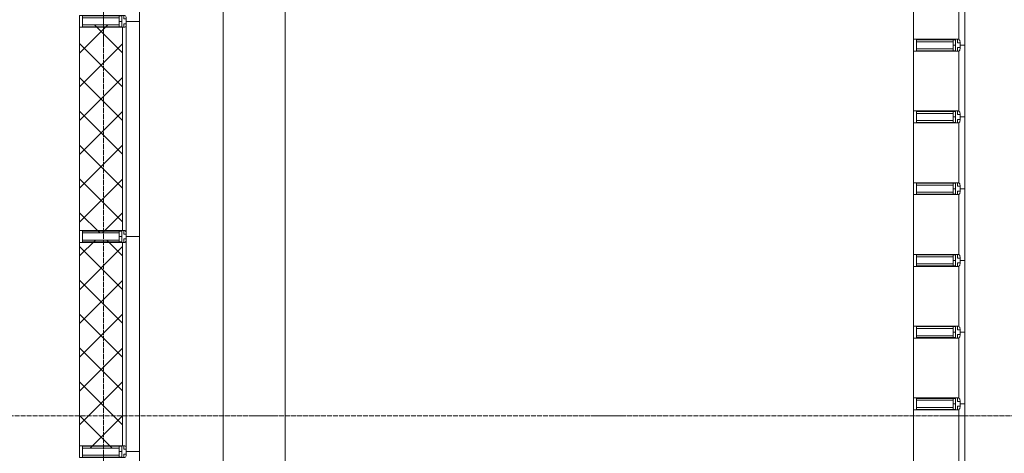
# Model space of a CAD drawing. Header units: millimetres. Extents: x 5617 to 112254, y 7718 to 133720.
# Tile 51 of 82: x 76451 to 80566, y 70643 to 72457. Entities that reach past the tile are written whole.
import ezdxf

# ---------------------------------------------------------------- set-up
doc = ezdxf.new("R2010")
doc.units = ezdxf.units.MM
doc.linetypes.add('ADSK_Линия сетки', pattern=[25, 20, -2.5, 0, -2.5])
doc.linetypes.add('Линия сетки', pattern=[25, 20, -2.5, 0, -2.5])
for name, color, linetype, lineweight in [('Импосты витража', 7, 'Continuous', 18), ('Оси', 7, 'Continuous', 9), ('Панели витража', 7, 'Continuous', 18), ('Перекрытия', 7, 'Continuous', 18), ('Стены разрез', 7, 'Continuous', 40), ('Стены штриховка', 7, 'Continuous', 40), ('Элементы узлов', 7, 'Continuous', 18)]:
    doc.layers.add(name, color=color, linetype=linetype, lineweight=lineweight)
pattern_1 = [(45, (0, 0), (-70.71068, 70.71068), []), (135, (0, 0), (-70.71068, -70.71068), [])]

# ---------------------------------------------------------------- blocks, each defined once
blk = doc.blocks.new('System Panel - A_PAN_Стемалит_25 mm-6785929-МКСС_LB01_-7_650__Кабельные конструкции_Лотки_2')
at = {"layer": 'Панели витража', "color": 253, "lineweight": 5, "true_color": 0xaaaaaa}
for p, q in [((150, 0), (-150, 0)), ((-150, 0), (-150, -20)), ((150, -20), (150, 0)), ((-125, -25), (125, -25))]:
    blk.add_line(p, q, dxfattribs=at)
blk = doc.blocks.new('Rectangular Mullion - R_InvisibleFrame_50Wx250H ДЛЯ 25 ММ-6446395-МКСС_LB01_-7_650__Кабельные конструкции_Лотки_2')
at = {"layer": 'Импосты витража', "color": 253, "lineweight": 5, "true_color": 0xaaaaaa}
blk.add_line((100535, 76275), (100535, 76525), dxfattribs=at)
blk = doc.blocks.new('Rectangular Mullion - 50Wx250H-3927046-МКСС_LB01_-7_650__Кабельные конструкции_Лотки_2')
at = {"layer": 'Элементы узлов', "color": 253, "lineweight": 5, "true_color": 0xaaaaaa}
for p, q in [((0, 250), (-25, 250)), ((-25, 250), (-25, 237.3)), ((-25, 65.2), (-25, 250)), ((-25, 250), (0, 250)), ((25, 250), (0, 250)), ((25, 250), (0, 250)), ((25, 237.3), (25, 250)), ((25, 65.2), (25, 250)), ((-23, 237.3), (0, 237.3)), ((-23, 237.3), (0, 237.3)), ((-23, 237.3), (-23, 73.6)), ((0, 237.3), (-14.9, 237.3)), ((-14.9, 237.3), (-14.9, 84)), ((-14.9, 84), (-14.9, 237.3)), ((14.9, 237.3), (0, 237.3)), ((0, 237.3), (23, 237.3)), ((23, 237.3), (0, 237.3)), ((14.9, 84), (14.9, 237.3)), ((14.9, 84), (14.9, 237.3)), ((23, 237.3), (23, 73.6)), ((0, 84), (-23, 84)), ((-23, 84), (-23, 73.6)), ((0, 84), (-23, 84)), ((-14.9, 84), (0, 84)), ((0, 84), (14.9, 84)), ((23, 84), (0, 84)), ((0, 84), (0, 73.6)), ((0, 84), (23, 84)), ((0, 73.6), (0, 84)), ((23, 73.6), (23, 84)), ((-25, 73.6), (-25, 65.2)), ((-25, 65.2), (-25, 60.2)), ((-10, 65.2), (-25, 65.2)), ((-25, 65.2), (-25, 60.2)), ((-25, 65.2), (-10, 65.2)), ((-10, 65.2), (-25, 65.2)), ((-23, 73.6), (0, 73.6)), ((0, 73.6), (-23, 73.6)), ((-0.5, 73.6), (-23, 73.6)), ((-10, 55), (-14, 55)), ((-14, 55), (-10, 55)), ((-10, 55), (-10, 65.2)), ((-10, 65.2), (-10, 55)), ((-10, 55), (-10, 65.2)), ((-10, 55), (0, 55)), ((0, 55), (-10, 55)), ((0, 73.6), (23, 73.6)), ((23, 73.6), (0, 73.6)), ((0, 55), (10, 55)), ((0, 55), (10, 55)), ((0.5, 73.6), (23, 73.6)), ((10, 65.2), (10, 55)), ((25, 65.2), (10, 65.2)), ((10, 55), (10, 65.2)), ((10, 65.2), (25, 65.2)), ((10, 65.2), (25, 65.2)), ((10, 55), (10, 65.2)), ((10, 55), (14, 55)), ((10, 55), (14, 55)), ((25, 65.2), (25, 73.6)), ((25, 65.2), (25, 60.2)), ((25, 60.2), (25, 65.2))]:
    blk.add_line(p, q, dxfattribs=at)
for centre, start, end in [((-14, 69.1), 218.9723, 270), ((-14, 69.1), 218.9723, 270), ((-14, 69.1), 218.9723, 270), ((14, 69.1), 270, 321.0277), ((14, 69.1), 270, 321.0277), ((14, 69.1), 270, 321.0277)]:
    blk.add_arc(centre, 14.1, start, end, dxfattribs=at)
blk = doc.blocks.new('Rectangular Mullion - R_InvisibleFrame_50Wx250H ДЛЯ 25 ММ-6785932-МКСС_LB01_-7_650__Кабельные конструкции_Лотки_2')
at = {"layer": 'Импосты витража', "color": 253, "lineweight": 5, "true_color": 0xaaaaaa}
for p, q in [((-50, 202.3), (-50, 38.6)), ((0, 38.6), (0, 202.3))]:
    blk.add_line(p, q, dxfattribs=at)
blk = doc.blocks.new('System Panel - A_PAN_Стемалит_25 mm-6785947-МКСС_LB01_-7_650__Кабельные конструкции_Лотки_2')
at = {"layer": 'Панели витража', "color": 253, "lineweight": 5, "true_color": 0xaaaaaa}
for p, q in [((150, 0), (-150, 0)), ((-150, 0), (-150, -20)), ((-125, -25), (125, -25)), ((150, -20), (150, 0))]:
    blk.add_line(p, q, dxfattribs=at)
blk = doc.blocks.new('Rectangular Mullion - R_InvisibleFrame_50Wx250H ДЛЯ 25 ММ-6785950-МКСС_LB01_-7_650__Кабельные конструкции_Лотки_2')
at = {"layer": 'Импосты витража', "color": 253, "lineweight": 5, "true_color": 0xaaaaaa}
for p, q in [((-50, 202.3), (-50, 38.6)), ((0, 38.6), (0, 202.3))]:
    blk.add_line(p, q, dxfattribs=at)
blk = doc.blocks.new('System Panel - A_PAN_Стемалит_25 mm-6785958-МКСС_LB01_-7_650__Кабельные конструкции_Лотки_2')
at = {"layer": 'Панели витража', "color": 253, "lineweight": 5, "true_color": 0xaaaaaa}
for p, q in [((150, 0), (-150, 0)), ((-150, 0), (-150, -20)), ((150, -20), (150, 0)), ((-125, -25), (125, -25))]:
    blk.add_line(p, q, dxfattribs=at)
blk = doc.blocks.new('Rectangular Mullion - R_InvisibleFrame_50Wx250H ДЛЯ 25 ММ-6785961-МКСС_LB01_-7_650__Кабельные конструкции_Лотки_2')
at = {"layer": 'Импосты витража', "color": 253, "lineweight": 5, "true_color": 0xaaaaaa}
for p, q in [((-50, 202.3), (-50, 38.6)), ((0, 38.6), (0, 202.3))]:
    blk.add_line(p, q, dxfattribs=at)
blk = doc.blocks.new('Rectangular Mullion - R_InvisibleFrame_50Wx250H-6493942-МКСС_LB01_-7_650__Кабельные конструкции_Лотки_2')
at = {"layer": 'Импосты витража', "color": 253, "lineweight": 5, "true_color": 0xaaaaaa}
for p, q in [((-25, 73.6), (-25, 237.3)), ((25, 237.3), (25, 73.6))]:
    blk.add_line(p, q, dxfattribs=at)
blk = doc.blocks.new('135_SLK_K3_AR_FCD_rvt-1-МКСС_LB01_-7_650__Кабельные конструкции_Лотки_2')
at = {"layer": 'Стены разрез', "lineweight": 5, "true_color": 0xaaaaaa}
h = blk.add_hatch(dxfattribs=at)
h.set_pattern_fill('FP_15', color=253, style=0, pattern_type=2)
h.set_pattern_definition(pattern_1)
h.paths.add_polyline_path([(97062.7, 71564.9), (97216, 71564.9), (97216, 71573), (97226.4, 71573), (97226.4, 71575), (97230, 71575), (97230, 72425), (97226.4, 72425), (97226.4, 72427), (97216, 72427), (97216, 72435.1), (97062.7, 72435.1), (97062.7, 72425), (97050, 72425), (97050, 71575), (97062.7, 71575), (97062.7, 71567)])
h = blk.add_hatch(dxfattribs=at)
h.set_pattern_fill('FP_15', color=253, style=0, pattern_type=2)
h.set_pattern_definition(pattern_1)
h.paths.add_polyline_path([(97216, 70664.9), (97216, 70673), (97226.4, 70673), (97226.4, 70675), (97230, 70675), (97230, 71525), (97226.4, 71525), (97226.4, 71527), (97216, 71527), (97216, 71535.1), (97062.7, 71535.1), (97062.7, 71525), (97050, 71525), (97050, 70675), (97062.7, 70675), (97062.7, 70664.9), (97114.1, 70664.9)])
at = {"layer": 'Перекрытия', "color": 253, "lineweight": 5, "true_color": 0xaaaaaa}
for p, q in [((97650, 68318.3), (97650, 76850)), ((97910, 69133.7), (97910, 76850))]:
    blk.add_line(p, q, dxfattribs=at)
at = {"layer": 'Стены разрез', "color": 253, "lineweight": 9, "true_color": 0xaaaaaa}
for p, q in [((97300, 72450), (97300, 73350)), ((97050, 72425), (97050, 71575)), ((97245, 72450), (97300, 72450)), ((97300, 72450), (97245, 72450)), ((97300, 71550), (97300, 72450)), ((97050, 71525), (97050, 70675)), ((97245, 71550), (97300, 71550)), ((97300, 71550), (97245, 71550)), ((97300, 70650), (97300, 71550)), ((97245, 70650), (97300, 70650)), ((97300, 70650), (97245, 70650)), ((97300, 69475), (97300, 70650))]:
    blk.add_line(p, q, dxfattribs=at)
at = {"layer": 'Стены штриховка', "color": 253, "lineweight": 9, "true_color": 0xaaaaaa}
for p, q in [((97230, 71575), (97230, 72425)), ((97245, 71564), (97245, 72436)), ((97230, 70675), (97230, 71525)), ((97245, 70664), (97245, 71536))]:
    blk.add_line(p, q, dxfattribs=at)
at = {"layer": 'Импосты витража', "color": 253, "lineweight": 5, "true_color": 0xaaaaaa}
for p in [(0, -3900), (0, -4200), (0, -4500), (0, -4800), (0, -5100), (0, -5400), (0, -5700)]:
    blk.add_blockref('Rectangular Mullion - R_InvisibleFrame_50Wx250H ДЛЯ 25 ММ-6446395-МКСС_LB01_-7_650__Кабельные конструкции_Лотки_2', p, dxfattribs=at)
at = {"layer": 'Импосты витража', "color": 253, "lineweight": 5, "true_color": 0xaaaaaa, "extrusion": (0, 0, -1)}
for name, p, rotation in [('Rectangular Mullion - 50Wx250H-3927046-МКСС_LB01_-7_650__Кабельные конструкции_Лотки_2', (-97300, 72450), 270.0000000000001), ('Rectangular Mullion - R_InvisibleFrame_50Wx250H-6493942-МКСС_LB01_-7_650__Кабельные конструкции_Лотки_2', (-97300, 72450), 270.0000000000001), ('Rectangular Mullion - 50Wx250H-3927046-МКСС_LB01_-7_650__Кабельные конструкции_Лотки_2', (-100785, 72350), 270.0000000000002), ('Rectangular Mullion - 50Wx250H-3927046-МКСС_LB01_-7_650__Кабельные конструкции_Лотки_2', (-100785, 72050), 270.0000000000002), ('Rectangular Mullion - 50Wx250H-3927046-МКСС_LB01_-7_650__Кабельные конструкции_Лотки_2', (-100785, 71750), 270.0000000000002), ('Rectangular Mullion - 50Wx250H-3927046-МКСС_LB01_-7_650__Кабельные конструкции_Лотки_2', (-97300, 71550), 270.0000000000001), ('Rectangular Mullion - R_InvisibleFrame_50Wx250H-6493942-МКСС_LB01_-7_650__Кабельные конструкции_Лотки_2', (-97300, 71550), 270.0000000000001), ('Rectangular Mullion - 50Wx250H-3927046-МКСС_LB01_-7_650__Кабельные конструкции_Лотки_2', (-100785, 71450), 270.0000000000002), ('Rectangular Mullion - 50Wx250H-3927046-МКСС_LB01_-7_650__Кабельные конструкции_Лотки_2', (-100785, 71150), 270.0000000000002), ('Rectangular Mullion - 50Wx250H-3927046-МКСС_LB01_-7_650__Кабельные конструкции_Лотки_2', (-100785, 70850), 270.0000000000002), ('Rectangular Mullion - 50Wx250H-3927046-МКСС_LB01_-7_650__Кабельные конструкции_Лотки_2', (-97300, 70650), 270.0000000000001), ('Rectangular Mullion - R_InvisibleFrame_50Wx250H-6493942-МКСС_LB01_-7_650__Кабельные конструкции_Лотки_2', (-97300, 70650), 270.0000000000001)]:
    blk.add_blockref(name, p, dxfattribs=dict(at, rotation=rotation))
at = {"layer": 'Импосты витража', "color": 253, "lineweight": 5, "true_color": 0xaaaaaa, "rotation": 89.99999999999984}
for name, p in [('Rectangular Mullion - R_InvisibleFrame_50Wx250H ДЛЯ 25 ММ-6785932-МКСС_LB01_-7_650__Кабельные конструкции_Лотки_2', (100750, 72375)), ('Rectangular Mullion - R_InvisibleFrame_50Wx250H ДЛЯ 25 ММ-6785950-МКСС_LB01_-7_650__Кабельные конструкции_Лотки_2', (100750, 72075)), ('Rectangular Mullion - R_InvisibleFrame_50Wx250H ДЛЯ 25 ММ-6785950-МКСС_LB01_-7_650__Кабельные конструкции_Лотки_2', (100750, 71775)), ('Rectangular Mullion - R_InvisibleFrame_50Wx250H ДЛЯ 25 ММ-6785950-МКСС_LB01_-7_650__Кабельные конструкции_Лотки_2', (100750, 71475)), ('Rectangular Mullion - R_InvisibleFrame_50Wx250H ДЛЯ 25 ММ-6785961-МКСС_LB01_-7_650__Кабельные конструкции_Лотки_2', (100750, 71175)), ('Rectangular Mullion - R_InvisibleFrame_50Wx250H ДЛЯ 25 ММ-6785961-МКСС_LB01_-7_650__Кабельные конструкции_Лотки_2', (100750, 70875))]:
    blk.add_blockref(name, p, dxfattribs=at)
at = {"layer": 'Панели витража', "color": 253, "lineweight": 5, "true_color": 0xaaaaaa, "rotation": 269.9999999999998}
for name, p in [('System Panel - A_PAN_Стемалит_25 mm-6785929-МКСС_LB01_-7_650__Кабельные конструкции_Лотки_2', (100750, 72500)), ('System Panel - A_PAN_Стемалит_25 mm-6785929-МКСС_LB01_-7_650__Кабельные конструкции_Лотки_2', (100750, 72200)), ('System Panel - A_PAN_Стемалит_25 mm-6785947-МКСС_LB01_-7_650__Кабельные конструкции_Лотки_2', (100750, 71900)), ('System Panel - A_PAN_Стемалит_25 mm-6785947-МКСС_LB01_-7_650__Кабельные конструкции_Лотки_2', (100750, 71600)), ('System Panel - A_PAN_Стемалит_25 mm-6785947-МКСС_LB01_-7_650__Кабельные конструкции_Лотки_2', (100750, 71300)), ('System Panel - A_PAN_Стемалит_25 mm-6785958-МКСС_LB01_-7_650__Кабельные конструкции_Лотки_2', (100750, 71000)), ('System Panel - A_PAN_Стемалит_25 mm-6785958-МКСС_LB01_-7_650__Кабельные конструкции_Лотки_2', (100750, 70700))]:
    blk.add_blockref(name, p, dxfattribs=at)

msp = doc.modelspace()

# ---------------------------------------------------------------- linework, layer by layer
at = {"layer": 'Оси', "linetype": 'Линия сетки'}
for p, q in [((76801.5, 51761.8), (76801.5, 133719.9)), ((80401.5, 51761.8), (80401.5, 133719.9))]:
    msp.add_line(p, q, dxfattribs=at)
at = {"layer": 'Оси', "linetype": 'ADSK_Линия сетки'}
msp.add_line((111113.7, 70800), (29634, 70800), dxfattribs=at)

# ---------------------------------------------------------------- block references
at = {"lineweight": 5}
msp.add_blockref('135_SLK_K3_AR_FCD_rvt-1-МКСС_LB01_-7_650__Кабельные конструкции_Лотки_2', (-20348.5, 0), dxfattribs=at)

doc.saveas('drawing.dxf')
